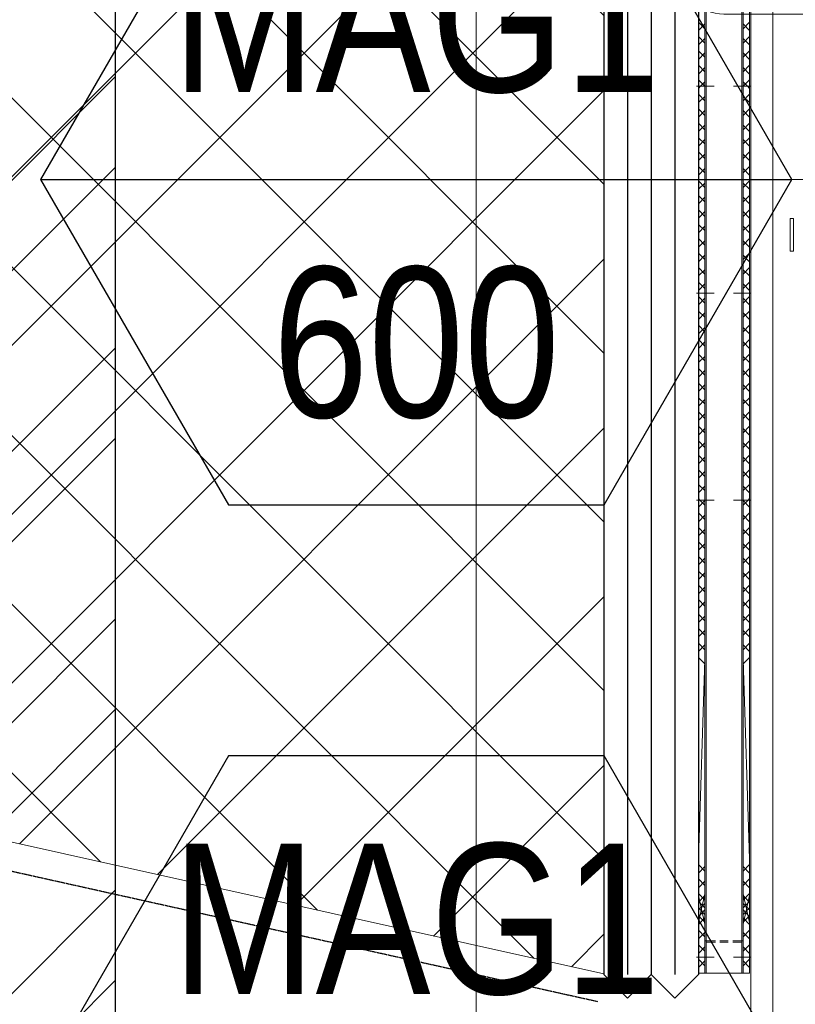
# Model space of a CAD drawing. Header units: millimetres. Extents: x -1574 to 74790, y -2818 to 13830.
# Tile 40 of 92: x 14526 to 15042, y 4771 to 5426. Entities that reach past the tile are written whole.
import ezdxf
from ezdxf.enums import TextEntityAlignment as Align

# ---------------------------------------------------------------- set-up
doc = ezdxf.new("R2010")
doc.units = ezdxf.units.MM
doc.header["$MEASUREMENT"] = 0
doc.linetypes.add('DASHED', pattern=[0.75, 0.5, -0.25])
doc.layers.get('0').update_dxf_attribs({"lineweight": 5})
for name, color, linetype, true_color in [('A-140MM', 7, 'Continuous', 0x9f7fff), ('ACMV-DUCT-ACOUSTIC-INT-INS', 7, 'Continuous', 0xa57c00), ('ACMV-DUCT-THERMAL-INT-INS', 9, 'DASHED', 0x808080), ('ACMV-EQP-CHW', 30, 'Continuous', 0xff7f00), ('ACMV-FCU', 30, 'Continuous', 0xff7f00)]:
    doc.layers.add(name, color=color, linetype=linetype, true_color=true_color)
for name, color, linetype, lineweight, true_color in [('A-CEILING-01', 7, 'Continuous', 5, 0xd56ca8), ('A-CEILING-05', 7, 'Continuous', 5, 0x139b48), ('ACMV-SA-DUCT', 200, 'Continuous', 20, 0xbf00ff), ('M-MEP-ELLG-LIGHT', 5, 'Continuous', 15, 0x0000ff), ('RCP LAYOUT', 9, 'Continuous', 13, 0x808080)]:
    doc.layers.add(name, color=color, linetype=linetype, lineweight=lineweight, true_color=true_color)
doc.layers.add('A-LIGHT', color=1, linetype='Continuous', lineweight=5)
doc.layers.add('A-Wall & Column', color=2, linetype='Continuous', lineweight=0)
doc.layers.add('ACMV-SA-DUCT-TAG', color=7, linetype='Continuous')
doc.layers.add('Legend', color=7, linetype='Continuous')
doc.styles.add('Arial Narrow', font='ARIALN.TTF')
doc.styles.add('Romans', font='Romans.shx')
doc.styles.get("Standard").update_dxf_attribs({"font": 'romans.shx'})
doc.dimstyles.new('100_Romans_Dot', dxfattribs={"dimtxt": 100, "dimasz": 100, "dimexe": 50, "dimexo": 50, "dimgap": 50, "dimtad": 1, "dimdec": 0, "dimzin": 0, "dimdsep": 46, "dimtxsty": 'Romans', "dimblk": 'DOT', "dimcen": 0.09, "dimclrd": 256, "dimclre": 256, "dimadec": 0, "dimazin": 0, "dimtfac": 1, "dimtdec": 0, "dimtofl": 0, "dimtmove": 0, "dimatfit": 3, "dimldrblk": 'DOT', "dimfxl": 1, "dimtolj": 1, "dimtzin": 0, "dimarcsym": 0})

# ---------------------------------------------------------------- blocks, each defined once
blk = doc.blocks.new('A$C81f607aa')
at = {"layer": 'A-140MM', "lineweight": 0, "true_color": 0x808080}
h = blk.add_hatch(dxfattribs=at)
h.set_pattern_fill('ANSI32', color=8, scale=340)
h.set_pattern_definition([(45, (451552.75, 162145.9), (-90.156115, 90.156115), []), (45, (451612.86, 162145.9), (-90.156115, 90.156115), [])])
h.paths.add_polyline_path([(-610, 5920), (-750, 5920), (-750, 3520), (-610, 3520)])
h.paths.add_polyline_path([(-610, 8540), (-750, 8540), (-750, 6920), (-610, 6920)])
h.paths.add_polyline_path([(-750, 9370), (-610, 9370), (-610, 9520), (-750, 9520)])
at = {"layer": 'A-Wall & Column', "color": 8, "lineweight": -3, "true_color": 0x808080}
blk.add_line((-610, 3520), (-610, 9520), dxfattribs=at)
blk = doc.blocks.new('LIGHT-600X600MM')
at = {"color": 0}
blk.add_line((300, 0), (-300, 0), dxfattribs=at)
blk.add_lwpolyline([(-300, 300), (-300, -300), (300, -300), (300, 300)], close=True, dxfattribs=at)
for points in [[(-165, 160), (-165, 140, 0.414214), (-135, 110), (135, 110, 0.414214), (165, 140), (165, 160, 0.414214), (135, 190), (-135, 190, 0.414214)], [(-150, 160), (-150, 140, 0.414214), (-135, 125), (135, 125, 0.414214), (150, 140), (150, 160, 0.414214), (135, 175), (-135, 175, 0.414214)], [(-165, -160), (-165, -140, -0.414214), (-135, -110), (135, -110, -0.414214), (165, -140), (165, -160, -0.414214), (135, -190), (-135, -190, -0.414214)], [(-150, -160), (-150, -140, -0.414214), (-135, -125), (135, -125, -0.414214), (150, -140), (150, -160, -0.414214), (135, -175), (-135, -175, -0.414214)]]:
    blk.add_lwpolyline(points, format="xyb", close=True, dxfattribs=at)
blk.add_attdef('E', text='', height=100).set_placement((400, 250), align=Align.MIDDLE_CENTER)
blk = doc.blocks.new('A$C98a85b24')
at = {"layer": 'M-MEP-ELLG-LIGHT', "color": 8, "true_color": 0x808080}
blk.add_blockref('LIGHT-600X600MM', (10939.99, 5619.99), dxfattribs=at)
blk = doc.blocks.new('XR-CP-DS')
at = {"layer": 'A-CEILING-01', "true_color": 0x808080}
h = blk.add_hatch(dxfattribs=at)
h.set_pattern_fill('ANSI37', color=8, scale=2000)
edge = h.paths.add_edge_path()
edge.add_line((17350, 13380), (12020, 13380))
edge.add_line((12020, 13380), (12020, 13280))
edge.add_line((12020, 13280), (11820, 13280))
edge.add_line((11820, 13280), (11820, 13380))
edge.add_line((11820, 13380), (6090, 13380))
edge.add_line((6090, 13380), (6090, 13280))
edge.add_line((6090, 13280), (5890, 13280))
edge.add_line((5890, 13280), (5890, 13380))
edge.add_line((5890, 13380), (350, 13380))
edge.add_line((350, 13380), (200, 13380))
edge.add_line((200, 13380), (200, 4520))
edge.add_line((200, 4520), (650, 4520))
edge.add_line((650, 4520), (650, 4220))
edge.add_line((650, 4220), (200, 4220))
edge.add_line((200, 4220), (200, 3270))
edge.add_line((200, 3270), (3945, 3270))
edge.add_line((3945, 3270), (3945, 3920))
edge.add_line((3945, 3920), (6135, 3920))
edge.add_line((6135, 3920), (6135, 3270))
edge.add_line((6135, 3270), (9805, 3270))
edge.add_line((9805, 3270), (9805, 3070))
edge.add_line((9805, 3070), (10125.7, 3070))
edge.add_line((10125.7, 3070), (10125.7, 3423))
edge.add_line((10125.7, 3423), (11242.06, 4539.36))
edge.add_line((11242.06, 4539.36), (10770.13, 5011.3))
edge.add_line((10770.13, 5011.3), (11904.42, 6145.58))
edge.add_line((11904.42, 6145.58), (14298.83, 8540))
edge.add_line((14298.83, 8540), (14450, 8540))
edge.add_line((14450, 8540), (14450, 9620))
edge.add_line((14450, 9620), (14450, 12330))
edge.add_arc((15200, 12330), 750, 90, 180, ccw=False)
edge.add_line((15200, 13080), (17350, 13080))
edge.add_line((17350, 13080), (17350, 13380))
h.paths.add_polyline_path([(5890.13, 11294.23), (6090.12, 11294.23), (6090.12, 11094.22), (5890.13, 11094.22)], flags=16)
h.paths.add_polyline_path([(5890.13, 9330), (6090.12, 9330), (6090.12, 9129.99), (5890.13, 9129.99)], flags=16)
h.paths.add_polyline_path([(5890, 8418.41), (6090, 8418.41), (6090, 8218.41), (5890, 8218.41)], flags=16)
h.paths.add_polyline_path([(5890, 6030), (6090, 6030), (6090, 5829.99), (5890, 5829.99)], flags=16)
h.paths.add_polyline_path([(11820, 8418.41), (12020, 8418.41), (12020, 8218.41), (11820, 8218.41)], flags=16)
h.paths.add_polyline_path([(11820, 9330), (12020, 9330), (12020, 9129.99), (11820, 9129.99)], flags=16)
h.paths.add_polyline_path([(11820.13, 11294.23), (12020.12, 11294.23), (12020.12, 11094.22), (11820.13, 11094.22)], flags=16)
at = {"layer": 'A-CEILING-01', "color": 8, "true_color": 0x808080}
blk.add_lwpolyline([(15490.92, 3520), (14590, 3520), (14590, 9520), (17230, 9520), (17230, 3520), (16390.92, 3520)], close=True, dxfattribs=at)
at = {"layer": 'A-CEILING-05', "color": 8, "linetype": 'Continuous', "true_color": 0x808080}
for p, q in [((14830, 3520), (14830, 9520)), ((14590, 5320), (17230, 5320))]:
    blk.add_line(p, q, dxfattribs=at)
at = {"color": 8, "true_color": 0x808080}
blk.add_blockref('A$C81f607aa', (15200, 0), dxfattribs=at)
at = {"layer": 'A-LIGHT', "color": 8, "true_color": 0x808080}
blk.add_blockref('A$C98a85b24', (4190, 0), dxfattribs=at)
blk = doc.blocks.new('AIR Terminal Tag')
at = {"layer": 'Legend'}
blk.add_line((-250, 0), (250, 0), dxfattribs=at)
blk.add_lwpolyline([(-125, 216.51), (-250, 0), (-125, -216.51), (125, -216.51), (250, 0), (125, 216.51)], close=True, dxfattribs=at)
at = {"layer": 'Legend', "style": 'Arial Narrow'}
for tag, p in [('AIR_TERMINAL_TYPE_NUMBER', (0, 108.25)), ('CFM', (0, -108.25))]:
    blk.add_attdef(tag, text='', height=100, dxfattribs=at).set_placement(p, align=Align.MIDDLE_CENTER)
blk = doc.blocks.new('A$C5c7590bd')
at = {"layer": 'Legend'}
for p in [(-409.82, 5320), (-409.82, 4720)]:
    blk.add_blockref('AIR Terminal Tag', p, dxfattribs=at).add_auto_attribs({'CFM': '600', 'AIR_TERMINAL_TYPE_NUMBER': 'MAG1'})
blk = doc.blocks.new('AHU-7.5TR-CARRIER')
at = {"layer": 'ACMV-EQP-CHW', "lineweight": 15}
blk.add_lwpolyline([(-74.46, -636.85), (-96.1, -636.85), (-96.1, -638.9), (-74.46, -638.9)], close=True, dxfattribs=at)
for points in [[(-718.91, -650.6), (-718.91, -665.23), (719.25, -665.23)], [(677.13, -665.23), (677.13, -650.6), (-718.91, -650.6)], [(-394.06, -666.11), (405.94, -666.11)], [(-234.33, -665.23), (-223.22, -665.23)], [(-222.34, -670.2), (-226.73, -666.11)], [(-225.55, -670.2), (-221.16, -666.11)], [(-217.37, -665.23), (-206.25, -665.23)], [(-212.69, -670.2), (-217.07, -666.11)], [(-215.9, -670.2), (-211.51, -666.11)], [(-203.32, -670.2), (-207.71, -666.11)], [(-206.25, -670.2), (-201.87, -666.11)], [(-200.4, -665.23), (-189.28, -665.23)], [(-193.67, -670.2), (-198.05, -666.11)], [(-196.59, -670.2), (-192.21, -666.11)], [(-184.02, -670.2), (-188.41, -666.11)], [(-186.95, -670.2), (-184.02, -667.28), (-182.56, -666.11)], [(-184.02, -676.64), (-184.02, -664.93)], [(-183.43, -665.23), (-172.31, -665.23)], [(-174.36, -670.2), (-178.76, -666.11)], [(-177.29, -670.2), (-173.19, -666.11)], [(-164.71, -670.2), (-169.1, -666.11)], [(-167.94, -670.2), (-163.54, -666.11)], [(-166.46, -665.23), (-155.05, -665.23)], [(-155.06, -670.2), (-159.44, -666.11)], [(-158.27, -670.2), (-153.89, -666.11)], [(-145.69, -670.2), (-149.79, -666.11)], [(-149.5, -665.23), (-138.09, -665.23)], [(-148.62, -670.2), (-144.23, -666.11)], [(-136.04, -670.2), (-140.43, -666.11)], [(-138.97, -670.2), (-134.58, -666.11)], [(-132.53, -665.23), (-121.12, -665.23)], [(-126.4, -670.2), (-130.78, -666.11)], [(-129.31, -670.2), (-124.93, -666.11)], [(-116.73, -670.2), (-121.12, -666.11)], [(-119.66, -670.2), (-115.56, -666.11)], [(-115.56, -665.23), (-104.15, -665.23)], [(-107.08, -670.2), (-111.47, -666.11)], [(-110.3, -670.2), (-105.91, -666.11)], [(-97.43, -670.2), (-101.81, -666.11)], [(-100.65, -670.2), (-96.25, -666.11)], [(-98.6, -665.23), (-87.19, -665.23)], [(-88.07, -670.2), (-92.16, -666.11)], [(-90.99, -670.2), (-86.6, -666.11)], [(-78.42, -670.2), (-82.8, -666.11)], [(-81.63, -665.23), (-70.22, -665.23)], [(-81.34, -670.2), (-76.95, -666.11)], [(-68.75, -670.2), (-73.14, -666.11)], [(-71.68, -670.2), (-67.29, -666.11)], [(-64.66, -665.23), (-53.26, -665.23)], [(-59.1, -670.2), (-63.49, -666.11)], [(-62.03, -670.2), (-57.93, -666.11)], [(-49.46, -670.2), (-53.84, -666.11)], [(-52.67, -670.2), (-48.28, -666.11)], [(-47.69, -665.23), (-36.29, -665.23)], [(-46.53, -676.63), (-46.53, -664.93)], [(-39.8, -670.2), (-44.18, -666.11)], [(-43.01, -670.2), (-38.63, -666.11)], [(-30.44, -670.2), (-34.54, -666.11)], [(-33.36, -670.2), (-28.98, -666.11)], [(-30.73, -665.23), (-19.31, -665.23)], [(-20.78, -670.2), (-25.18, -666.11)], [(-23.71, -670.2), (-19.31, -666.11)], [(-11.13, -670.2), (-15.51, -666.11)], [(-14.05, -670.2), (-9.66, -666.11)], [(-13.76, -665.23), (-2.36, -665.23)], [(-1.48, -670.2), (-5.86, -666.11)], [(-4.4, -670.2), (-0.3, -666.11)], [(3.21, -665.23), (14.62, -665.23)], [(8.18, -670.2), (3.78, -666.11)], [(4.96, -670.2), (9.34, -666.11)], [(17.83, -670.2), (13.45, -666.11)], [(14.62, -670.2), (19.01, -666.11)], [(20.17, -665.23), (31.58, -665.23)], [(27.19, -670.2), (23.11, -666.11)], [(24.27, -670.2), (28.66, -666.11)], [(36.85, -670.2), (32.46, -666.11)], [(33.91, -670.2), (38.31, -666.11)], [(37.14, -665.23), (48.55, -665.23)], [(46.5, -670.2), (42.12, -666.11)], [(43.58, -670.2), (47.96, -666.11)], [(56.15, -670.2), (51.76, -666.11)], [(53.22, -670.2), (57.32, -666.11)], [(54.11, -665.23), (65.53, -665.23)], [(65.81, -670.2), (61.41, -666.11)], [(62.59, -670.2), (66.99, -666.11)], [(71.07, -665.23), (82.48, -665.23)], [(75.46, -670.2), (71.08, -666.11)], [(72.25, -670.2), (76.63, -666.11)], [(84.82, -670.2), (80.72, -666.11)], [(81.89, -670.2), (86.28, -666.11)], [(88.33, -665.23), (99.45, -665.23)], [(94.47, -670.2), (91.26, -666.98), (90.08, -666.11)], [(91.26, -676.63), (91.26, -664.93)], [(91.56, -670.2), (95.93, -666.11)], [(104.13, -670.2), (99.74, -666.11)], [(101.2, -670.2), (105.59, -666.11)], [(105.3, -665.23), (116.41, -665.23)], [(113.78, -670.2), (109.41, -666.11)], [(110.86, -670.2), (114.95, -666.11)], [(123.44, -670.2), (119.05, -666.11)], [(120.21, -670.2), (124.61, -666.11)], [(122.26, -665.23), (133.38, -665.23)], [(133.09, -670.2), (128.7, -666.11)], [(129.88, -670.2), (134.26, -666.11)], [(142.45, -670.2), (138.36, -666.11)], [(139.24, -665.23), (150.35, -665.23)], [(139.53, -670.2), (143.91, -666.11)], [(152.11, -670.2), (147.71, -666.11)], [(149.18, -670.2), (153.57, -666.11)], [(156.2, -665.23), (167.32, -665.23)], [(161.76, -670.2), (157.37, -666.11)], [(158.83, -670.2), (163.23, -666.11)], [(171.42, -670.2), (167.03, -666.11)], [(168.49, -670.2), (172.58, -666.11)], [(173.17, -665.23), (184.29, -665.23)], [(181.07, -670.2), (176.68, -666.11)], [(177.85, -670.2), (182.24, -666.11)], [(190.72, -670.2), (186.34, -666.11)], [(187.5, -670.2), (191.89, -666.11)], [(190.14, -665.23), (329.44, -665.23)], [(200.08, -670.2), (195.99, -666.11)], [(197.15, -670.2), (329.73, -666.11)], [(337.92, -670.2), (333.54, -666.11)], [(335, -670.2), (339.39, -666.11)], [(335.29, -665.23), (346.7, -665.23)], [(347.59, -670.2), (343.18, -666.11)], [(344.65, -670.2), (349.05, -666.11)], [(352.26, -665.23), (363.67, -665.23)], [(357.23, -670.2), (352.84, -666.11)], [(353.01, -670.2), (372.14, -666.11)], [(373.32, -670.2), (354.16, -666.11)], [(354.3, -670.2), (358.7, -666.11)], [(369.23, -665.23), (357.09, -665.23)], [(362.36, -670.2), (358.26, -666.11)], [(359.43, -670.2), (363.82, -666.11)], [(366.88, -670.2), (362.5, -666.11)], [(362.65, -665.23), (374.06, -665.23)], [(363.67, -670.2), (368.06, -666.11)], [(372.01, -670.2), (367.63, -666.11)], [(369.09, -670.2), (373.48, -666.11)], [(381.66, -670.2), (377.27, -666.11)], [(378.74, -670.2), (383.12, -666.11)], [(379.62, -665.23), (391.02, -665.23)], [(391.32, -670.2), (386.93, -666.11)], [(388.39, -670.2), (392.78, -666.11)], [(395.12, -676.63), (395.12, -664.93)], [(396.58, -665.23), (408, -665.23)], [(400.97, -670.2), (396.58, -666.11)], [(397.76, -670.2), (402.14, -666.11)], [(405.94, -670.2), (405.94, -666.11)], [(413.56, -665.23), (424.96, -665.23)], [(-394.06, -670.2), (405.94, -670.2)], [(-394.06, -671.08), (405.94, -671.08)], [(384.3, -677.22), (384.3, -670.2)], [(385.17, -677.22), (385.17, -671.07)], [(405.94, -670.2), (405.94, -695.65)], [(384.3, -685.7), (384.3, -680.15)], [(385.17, -685.7), (385.17, -680.15)], [(-184.02, -701.21), (-184.02, -689.5)], [(-46.53, -701.2), (-46.53, -689.5)], [(91.26, -701.2), (91.26, -689.5)], [(384.3, -695.65), (384.3, -688.63)], [(385.17, -694.78), (385.17, -688.63)], [(395.12, -701.2), (395.12, -689.5)], [(405.94, -694.78), (-394.06, -694.78)], [(405.94, -695.65), (-394.06, -695.65)], [(-394.06, -700.04), (405.94, -700.04)], [(-222.34, -695.65), (-226.73, -700.04)], [(-225.55, -695.65), (-221.16, -700.04)], [(-212.69, -695.65), (-217.07, -700.04)], [(-215.9, -695.65), (-211.51, -700.04)], [(-203.33, -695.65), (-207.7, -700.04)], [(-206.25, -695.65), (-201.87, -700.04)], [(-193.67, -695.65), (-198.05, -700.04)], [(-196.59, -695.65), (-192.21, -700.04)], [(-184.02, -695.65), (-188.41, -700.04)], [(-186.95, -695.65), (-184.02, -698.57), (-182.56, -700.04)], [(-174.37, -695.65), (-178.76, -700.04)], [(-177.29, -695.65), (-173.19, -700.04)], [(-164.71, -695.65), (-169.1, -700.04)], [(-167.93, -695.65), (-163.54, -700.04)], [(-155.05, -695.65), (-159.44, -700.04)], [(-158.27, -695.65), (-153.89, -700.04)], [(-145.69, -695.65), (-149.79, -700.04)], [(-148.62, -695.65), (-144.23, -700.04)], [(-136.04, -695.65), (-140.43, -700.04)], [(-138.97, -695.65), (-134.58, -700.04)], [(-126.4, -695.65), (-130.78, -700.04)], [(-129.31, -695.65), (-124.93, -700.04)], [(-116.73, -695.65), (-121.12, -700.04)], [(-119.66, -695.65), (-115.57, -700.04)], [(-107.08, -695.65), (-111.47, -700.04)], [(-110.3, -695.65), (-105.91, -700.04)], [(-97.43, -695.65), (-101.81, -700.04)], [(-100.65, -695.65), (-96.25, -700.04)], [(-88.06, -695.65), (-92.16, -700.04)], [(-90.99, -695.65), (-86.6, -700.04)], [(-78.42, -695.65), (-82.79, -700.04)], [(-81.34, -695.65), (-76.95, -700.04)], [(-68.76, -695.65), (-73.14, -700.04)], [(-71.68, -695.65), (-67.29, -700.04)], [(-59.1, -695.65), (-63.49, -700.04)], [(-62.03, -695.65), (-57.94, -700.04)], [(-49.46, -695.65), (-53.83, -700.04)], [(-52.67, -695.65), (-48.28, -700.04)], [(-39.8, -695.65), (-44.18, -700.04)], [(-43.02, -695.65), (-38.63, -700.04)], [(-30.44, -695.65), (-34.54, -700.04)], [(-33.36, -695.65), (-28.98, -700.04)], [(-20.78, -695.65), (-25.18, -700.04)], [(-23.71, -695.65), (-19.31, -700.04)], [(-11.13, -695.65), (-15.52, -700.04)], [(-14.05, -695.65), (-9.66, -700.04)], [(-1.48, -695.65), (-5.86, -700.04)], [(-4.4, -695.65), (-0.3, -700.04)], [(8.18, -695.65), (3.78, -700.04)], [(4.96, -695.65), (9.34, -700.04)], [(17.83, -695.65), (13.45, -700.04)], [(14.62, -695.65), (19.01, -700.04)], [(27.19, -695.65), (23.11, -700.04)], [(24.27, -695.65), (28.66, -700.04)], [(36.85, -695.65), (32.46, -700.04)], [(33.91, -695.65), (38.31, -700.04)], [(46.5, -695.65), (42.12, -700.04)], [(43.58, -695.65), (47.96, -700.04)], [(56.15, -695.65), (51.76, -700.04)], [(53.22, -695.65), (57.32, -700.04)], [(65.81, -695.65), (61.41, -700.04)], [(62.59, -695.65), (66.99, -700.04)], [(75.46, -695.65), (71.07, -700.04)], [(72.25, -695.65), (76.63, -700.04)], [(84.82, -695.65), (80.73, -700.04)], [(81.89, -695.65), (86.28, -700.04)], [(94.47, -695.65), (91.26, -699.15), (90.08, -700.04)], [(91.56, -695.65), (95.94, -700.04)], [(104.13, -695.65), (99.74, -700.04)], [(101.2, -695.65), (105.59, -700.04)], [(113.77, -695.65), (109.41, -700.04)], [(110.85, -695.65), (114.95, -700.04)], [(123.44, -695.65), (119.05, -700.04)], [(120.21, -695.65), (124.61, -700.04)], [(133.09, -695.65), (128.7, -700.04)], [(129.87, -695.65), (134.26, -700.04)], [(142.46, -695.65), (138.36, -700.04)], [(139.53, -695.65), (143.92, -700.04)], [(152.11, -695.65), (147.72, -700.04)], [(149.18, -695.65), (153.57, -700.04)], [(161.76, -695.65), (157.37, -700.04)], [(158.83, -695.65), (163.23, -700.04)], [(171.42, -695.65), (167.03, -700.04)], [(168.49, -695.65), (172.58, -700.04)], [(181.07, -695.65), (176.68, -700.04)], [(177.85, -695.65), (182.24, -700.04)], [(190.71, -695.65), (186.34, -700.04)], [(187.5, -695.65), (191.89, -700.04)], [(200.08, -695.65), (195.99, -700.04)], [(197.16, -695.65), (329.73, -700.04)], [(337.91, -695.65), (333.54, -700.04)], [(335, -695.65), (339.39, -700.04)], [(347.58, -695.65), (343.18, -700.04)], [(344.65, -695.65), (349.05, -700.04)], [(357.23, -695.65), (352.84, -700.04)], [(353, -695.65), (372.14, -700.04)], [(373.32, -695.65), (354.16, -700.04)], [(354.3, -695.65), (358.7, -700.04)], [(362.36, -695.65), (358.25, -700.04)], [(359.43, -695.65), (363.82, -700.04)], [(366.88, -695.65), (362.5, -700.04)], [(363.67, -695.65), (368.06, -700.04)], [(372.01, -695.65), (367.62, -700.04)], [(369.09, -695.65), (373.48, -700.04)], [(381.66, -695.65), (377.27, -700.04)], [(378.74, -695.65), (383.12, -700.04)], [(391.32, -695.65), (386.93, -700.04)], [(388.4, -695.65), (392.78, -700.04)], [(400.97, -695.65), (396.58, -700.04)], [(397.75, -695.65), (402.14, -700.04)], [(405.94, -695.65), (405.94, -700.04)]]:
    blk.add_lwpolyline(points, dxfattribs=at)
at = {"layer": 'ACMV-FCU', "color": 8, "true_color": 0x808080}
for p, q in [((-394.06, -700.04), (406.73, -700.04)), ((422.44, -715.75), (406.73, -700.04)), ((-409.77, -715.75), (406.73, -715.75)), ((406.73, -731.47), (422.44, -715.75)), ((-394.06, -731.47), (406.73, -731.47)), ((422.44, -747.18), (406.73, -731.47)), ((-409.77, -747.18), (406.73, -747.18)), ((406.73, -762.9), (422.44, -747.18)), ((-394.06, -762.9), (406.73, -762.9))]:
    blk.add_line(p, q, dxfattribs=at)
blk = doc.blocks.new('_DOT')
at = {"color": 0, "linetype": 'ByBlock', "lineweight": -2}
blk.add_line((-0.5, 0), (-1, 0), dxfattribs=at)
at = {"color": 0, "linetype": 'ByBlock', "lineweight": -2, "const_width": 0.5}
blk.add_lwpolyline([(-0.25, 0, 1), (0.25, 0, 1)], format="xyb", close=True, dxfattribs=at)
blk = doc.blocks.new('A$C7e6e56f9')
at = {"layer": 'ACMV-DUCT-ACOUSTIC-INT-INS'}
h = blk.add_hatch(dxfattribs=at)
h.set_pattern_fill('ANSI37', color=256, scale=25)
h.set_pattern_definition([(45, (-15200, -264.74), (-56.1266, 56.1266), []), (135, (-15200, -264.74), (-56.1266, -56.1266), [])])
h.paths.add_polyline_path([(-734.9, 4891.58), (-734.9, 5491.58), (-284.9, 5591.58), (-284.9, 4791.58)])
h.paths.add_polyline_path([(-1134.9, 5491.58), (-734.9, 5491.58), (-734.9, 4891.58), (-1134.9, 4891.58)])
at = {"layer": 'ACMV-DUCT-THERMAL-INT-INS'}
blk.add_lwpolyline([(-289.02, 4773.03), (-736.99, 4872.58), (-4255.77, 4872.58), (-4273.51, 4837.09), (-4278.11, 4220.25, -0.414214), (-4747.11, 3751.25), (-5304.68, 3751.22), (-5304.68, 4089.22), (-4747.11, 4089.25, 0.414214), (-4616.11, 4220.25), (-4611.51, 4837.09), (-4629.25, 4872.59), (-5320.73, 4873.1), (-5770.57, 4922.58, -0.413776), (-6488.52, 5641.55), (-6488.73, 5988.15), (-6528.26, 6007.92)], format="xyb", dxfattribs=at)
at = {"layer": 'ACMV-SA-DUCT'}
blk.add_lwpolyline([(-734.9, 4891.58), (-734.9, 5491.58), (-284.9, 5591.58), (-284.9, 4791.58)], close=True, dxfattribs=at)
at = {"rotation": 269.9999999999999}
blk.add_blockref('AHU-7.5TR-CARRIER', (478, 5197.91), dxfattribs=at)
at = {"layer": 'ACMV-SA-DUCT-TAG'}
blk.add_leader([(-1580.97, 4891.58), (-1580.97, 3420), (3046.5, 3420)], dimstyle='100_Romans_Dot', override={"dimtad": 0}, dxfattribs=at)

msp = doc.modelspace()

# ---------------------------------------------------------------- block references
for name in ['A$C7e6e56f9', 'A$C5c7590bd']:
    msp.add_blockref(name, (15200, 0))
at = {"layer": 'RCP LAYOUT', "color": 1}
msp.add_blockref('XR-CP-DS', (0, 0), dxfattribs=at)

doc.saveas('drawing.dxf')
